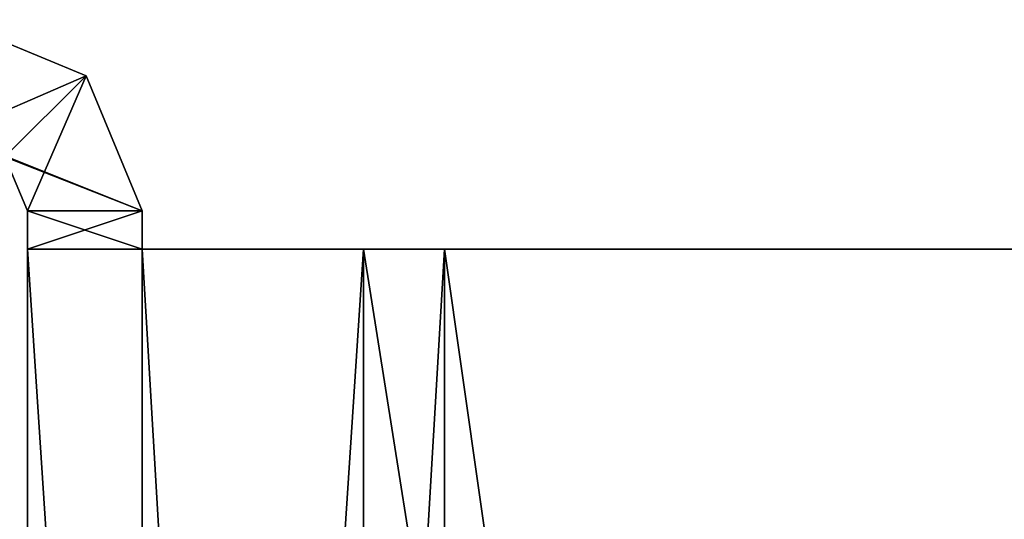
# Model space of a CAD drawing. Header units: millimetres. Extents: x -8.5 to 79.9, y -52.5 to 37.
# Tile 156 of 159: x 14.4 to 27.3, y 30.5 to 37. Entities that reach past the tile are written whole.
import ezdxf

# ---------------------------------------------------------------- set-up
doc = ezdxf.new("R2010")
doc.units = ezdxf.units.MM
doc.header["$LTSCALE"] = 65.185185
for name, color, linetype in [('102', 7, 'CONTINUOUS'), ('103', 7, 'CONTINUOUS'), ('104', 7, 'CONTINUOUS'), ('105', 7, 'CONTINUOUS'), ('106', 7, 'CONTINUOUS'), ('107', 7, 'CONTINUOUS'), ('108', 7, 'CONTINUOUS'), ('109', 7, 'CONTINUOUS'), ('114', 7, 'CONTINUOUS'), ('151', 7, 'CONTINUOUS'), ('152', 7, 'CONTINUOUS'), ('160', 7, 'CONTINUOUS'), ('161', 7, 'CONTINUOUS'), ('19', 7, 'CONTINUOUS'), ('20', 7, 'CONTINUOUS'), ('784', 7, 'CONTINUOUS')]:
    doc.layers.add(name, color=color, linetype=linetype)

msp = doc.modelspace()

# ---------------------------------------------------------------- linework, layer by layer
at = {"layer": '102', "linetype": 'Continuous'}
for points in [[(15.268, 36.268, 60), (13.5, 37, 60), (13.5, 35.5, 60), (15.268, 36.268, 60)], [(15.268, 36.268, 60), (13.5, 35.5, 60), (14.207, 35.207, 60), (15.268, 36.268, 60)], [(14.5, 34.5, 60), (15.268, 36.268, 60), (14.207, 35.207, 60), (14.5, 34.5, 60)], [(16, 34.5, 60), (15.268, 36.268, 60), (14.5, 34.5, 60), (16, 34.5, 60)]]:
    msp.add_3dface(points, dxfattribs=at)
at = {"layer": '103', "linetype": 'Continuous'}
for points in [[(16, 34.5, 60), (14.5, 34.5, 60), (14.5, 34.5, 62), (16, 34.5, 60)], [(16, 34.5, 62), (16, 34.5, 60), (14.5, 34.5, 62), (16, 34.5, 62)]]:
    msp.add_3dface(points, dxfattribs=at)
at = {"layer": '104', "linetype": 'Continuous'}
for points in [[(16, 34.5, -226), (16, 34.5, 60), (16, 21.5, -211.5), (16, 34.5, -226)], [(16, 34.5, -228), (16, 34.5, -226), (16, 34, -228), (16, 34.5, -228)], [(16, 34, -228), (16, 34.5, -226), (16, -33, -228), (16, 34, -228)], [(16, -33, -228), (16, 34.5, -226), (16, -33.5, -228), (16, -33, -228)], [(16, -33.5, -228), (16, 34.5, -226), (16, -33.5, -226), (16, -33.5, -228)], [(16, -33.5, -226), (16, 34.5, -226), (16, 20, -213), (16, -33.5, -226)], [(16, 20, -213), (16, 34.5, -226), (16, 21.061, -212.561), (16, 20, -213)], [(16, 21.061, -212.561), (16, 34.5, -226), (16, 21.5, -211.5), (16, 21.061, -212.561)], [(16, 34.5, 60), (16, 34.5, 62), (16, -33.5, 60), (16, 34.5, 60)], [(16, 34.5, 60), (16, -33.5, 60), (16, -19, 47), (16, 34.5, 60)], [(16, -17.623, 47), (16, 34.5, 60), (16, -19, 47), (16, -17.623, 47)], [(16, 34.5, 60), (16, -17.623, 47), (16, 18.623, 47), (16, 34.5, 60)], [(16, 21.5, -211.5), (16, 34.5, 60), (16, 21.5, 45.5), (16, 21.5, -211.5)], [(16, 21.5, 45.5), (16, 34.5, 60), (16, 21.061, 46.561), (16, 21.5, 45.5)], [(16, 21.061, 46.561), (16, 34.5, 60), (16, 20, 47), (16, 21.061, 46.561)], [(16, 20, 47), (16, 34.5, 60), (16, 18.623, 47), (16, 20, 47)], [(16, -33.5, 60), (16, 34.5, 62), (16, 34, 62), (16, -33.5, 60)], [(16, -33, 62), (16, -33.5, 60), (16, 34, 62), (16, -33, 62)]]:
    msp.add_3dface(points, dxfattribs=at)
at = {"layer": '105', "linetype": 'Continuous'}
for points in [[(14.5, 34.5, -226), (16, 34.5, -226), (16, 34.5, -228), (14.5, 34.5, -226)], [(14.5, 34.5, -226), (16, 34.5, -228), (14.5, 34.5, -228), (14.5, 34.5, -226)]]:
    msp.add_3dface(points, dxfattribs=at)
at = {"layer": '106', "linetype": 'Continuous'}
for points in [[(14.5, 34.5, 60), (14.5, 34.5, -226), (14.5, 21.5, 45.5), (14.5, 34.5, 60)], [(14.5, 34.5, -226), (14.5, 34.5, -228), (14.5, -33.5, -226), (14.5, 34.5, -226)], [(14.5, 34.5, -226), (14.5, -33.5, -226), (14.5, -19, -213), (14.5, 34.5, -226)], [(14.5, 21.5, 45.5), (14.5, 34.5, -226), (14.5, 21.5, -211.5), (14.5, 21.5, 45.5)], [(14.5, 21.5, -211.5), (14.5, 34.5, -226), (14.5, 21.061, -212.561), (14.5, 21.5, -211.5)], [(14.5, 21.061, -212.561), (14.5, 34.5, -226), (14.5, 20, -213), (14.5, 21.061, -212.561)], [(14.5, 20, -213), (14.5, 34.5, -226), (14.5, -19, -213), (14.5, 20, -213)], [(14.5, 34.5, 62), (14.5, 34.5, 60), (14.5, 34, 62), (14.5, 34.5, 62)], [(14.5, 34, 62), (14.5, 34.5, 60), (14.5, -33, 62), (14.5, 34, 62)], [(14.5, -33, 62), (14.5, 34.5, 60), (14.5, -33.5, 62), (14.5, -33, 62)], [(14.5, -33.5, 62), (14.5, 34.5, 60), (14.5, -33.5, 60), (14.5, -33.5, 62)], [(14.5, -33.5, 60), (14.5, 34.5, 60), (14.5, 20.449, 46.986), (14.5, -33.5, 60)], [(14.5, 20.449, 46.986), (14.5, 34.5, 60), (14.5, 20.605, 46.94), (14.5, 20.449, 46.986)], [(14.5, 20.605, 46.94), (14.5, 34.5, 60), (14.5, 21.289, 46.268), (14.5, 20.605, 46.94)], [(14.5, 21.289, 46.268), (14.5, 34.5, 60), (14.5, 21.5, 45.5), (14.5, 21.289, 46.268)], [(14.5, -33.5, -226), (14.5, 34.5, -228), (14.5, 34, -228), (14.5, -33.5, -226)], [(14.5, -33, -228), (14.5, -33.5, -226), (14.5, 34, -228), (14.5, -33, -228)]]:
    msp.add_3dface(points, dxfattribs=at)
at = {"layer": '107', "linetype": 'Continuous'}
for points in [[(16, 34.5, 62), (14.5, 34.5, 62), (16, 34, 62), (16, 34.5, 62)], [(16, 34, 62), (14.5, 34.5, 62), (14.5, 34, 62), (16, 34, 62)]]:
    msp.add_3dface(points, dxfattribs=at)
at = {"layer": '108', "linetype": 'Continuous'}
for points in [[(16, 34, 62), (14.5, 34, 62), (18.893, 34, 72.606), (16, 34, 62)], [(16, 34, 62), (18.893, 34, 72.606), (19.954, 34, 71.546), (16, 34, 62)], [(18.893, 34, 72.606), (29.5, 34, 77), (29.5, 34, 75.5), (18.893, 34, 72.606)], [(19.954, 34, 71.546), (18.893, 34, 72.606), (29.5, 34, 75.5), (19.954, 34, 71.546)]]:
    msp.add_3dface(points, dxfattribs=at)
at = {"layer": '109', "linetype": 'Continuous'}
for points in [[(14.5, 34, 62), (14.5, -33, 62), (18.894, -33, 72.607), (14.5, 34, 62)], [(18.893, 34, 72.606), (14.5, 34, 62), (18.894, -33, 72.607), (18.893, 34, 72.606)], [(29.5, 34, 77), (18.893, 34, 72.606), (29.5, -33, 77), (29.5, 34, 77)], [(29.5, -33, 77), (18.893, 34, 72.606), (18.894, -33, 72.607), (29.5, -33, 77)]]:
    msp.add_3dface(points, dxfattribs=at)
at = {"layer": '114', "linetype": 'Continuous'}
for points in [[(16, -33, 62), (16, 34, 62), (19.954, 34, 71.546), (16, -33, 62)], [(16, -33, 62), (19.954, 34, 71.546), (19.954, -33, 71.546), (16, -33, 62)], [(19.954, 34, 71.546), (29.5, 34, 75.5), (19.954, -33, 71.546), (19.954, 34, 71.546)], [(29.5, 34, 75.5), (29.5, -33, 75.5), (19.954, -33, 71.546), (29.5, 34, 75.5)]]:
    msp.add_3dface(points, dxfattribs=at)
at = {"layer": '151', "linetype": 'Continuous'}
for points in [[(14.5, -33, -228), (14.5, 34, -228), (18.894, 34, -238.607), (14.5, -33, -228)], [(18.893, -33, -238.606), (14.5, -33, -228), (18.894, 34, -238.607), (18.893, -33, -238.606)], [(29.5, -33, -243), (18.893, -33, -238.606), (29.5, 34, -243), (29.5, -33, -243)], [(29.5, 34, -243), (18.893, -33, -238.606), (18.894, 34, -238.607), (29.5, 34, -243)]]:
    msp.add_3dface(points, dxfattribs=at)
at = {"layer": '152', "linetype": 'Continuous'}
for points in [[(14.5, 34, -228), (16, 34, -228), (18.894, 34, -238.607), (14.5, 34, -228)], [(18.894, 34, -238.607), (16, 34, -228), (19.954, 34, -237.546), (18.894, 34, -238.607)], [(29.5, 34, -243), (18.894, 34, -238.607), (29.5, 34, -241.5), (29.5, 34, -243)], [(29.5, 34, -241.5), (18.894, 34, -238.607), (19.954, 34, -237.546), (29.5, 34, -241.5)]]:
    msp.add_3dface(points, dxfattribs=at)
at = {"layer": '160', "linetype": 'Continuous'}
for points in [[(16, 34, -228), (16, -33, -228), (19.954, -33, -237.546), (16, 34, -228)], [(16, 34, -228), (19.954, -33, -237.546), (19.954, 34, -237.546), (16, 34, -228)], [(19.954, -33, -237.546), (29.5, -33, -241.5), (19.954, 34, -237.546), (19.954, -33, -237.546)], [(29.5, -33, -241.5), (29.5, 34, -241.5), (19.954, 34, -237.546), (29.5, -33, -241.5)]]:
    msp.add_3dface(points, dxfattribs=at)
at = {"layer": '161', "linetype": 'Continuous'}
for points in [[(16, 34.5, -228), (16, 34, -228), (14.5, 34, -228), (16, 34.5, -228)], [(14.5, 34.5, -228), (16, 34.5, -228), (14.5, 34, -228), (14.5, 34.5, -228)]]:
    msp.add_3dface(points, dxfattribs=at)
at = {"layer": '19', "linetype": 'Continuous'}
for points in [[(13.5, 37, -226), (13.5, 37, 60), (15.268, 36.268, 60), (13.5, 37, -226)], [(15.268, 36.268, -226), (13.5, 37, -226), (15.268, 36.268, 60), (15.268, 36.268, -226)], [(16, 34.5, -226), (15.268, 36.268, -226), (16, 34.5, 60), (16, 34.5, -226)], [(16, 34.5, 60), (15.268, 36.268, -226), (15.268, 36.268, 60), (16, 34.5, 60)]]:
    msp.add_3dface(points, dxfattribs=at)
at = {"layer": '20', "linetype": 'Continuous'}
for points in [[(13.5, 37, -226), (15.268, 36.268, -226), (13.5, 35.5, -226), (13.5, 37, -226)], [(15.268, 36.268, -226), (16, 34.5, -226), (13.5, 35.5, -226), (15.268, 36.268, -226)], [(13.5, 35.5, -226), (16, 34.5, -226), (14.207, 35.207, -226), (13.5, 35.5, -226)], [(14.207, 35.207, -226), (16, 34.5, -226), (14.5, 34.5, -226), (14.207, 35.207, -226)]]:
    msp.add_3dface(points, dxfattribs=at)
at = {"layer": '784', "linetype": 'Continuous'}
for points in [[(14.207, 35.207, -226), (14.5, 34.5, -226), (14.207, 35.207, 60), (14.207, 35.207, -226)], [(14.5, 34.5, -226), (14.5, 34.5, 60), (14.207, 35.207, 60), (14.5, 34.5, -226)]]:
    msp.add_3dface(points, dxfattribs=at)

doc.saveas('drawing.dxf')
